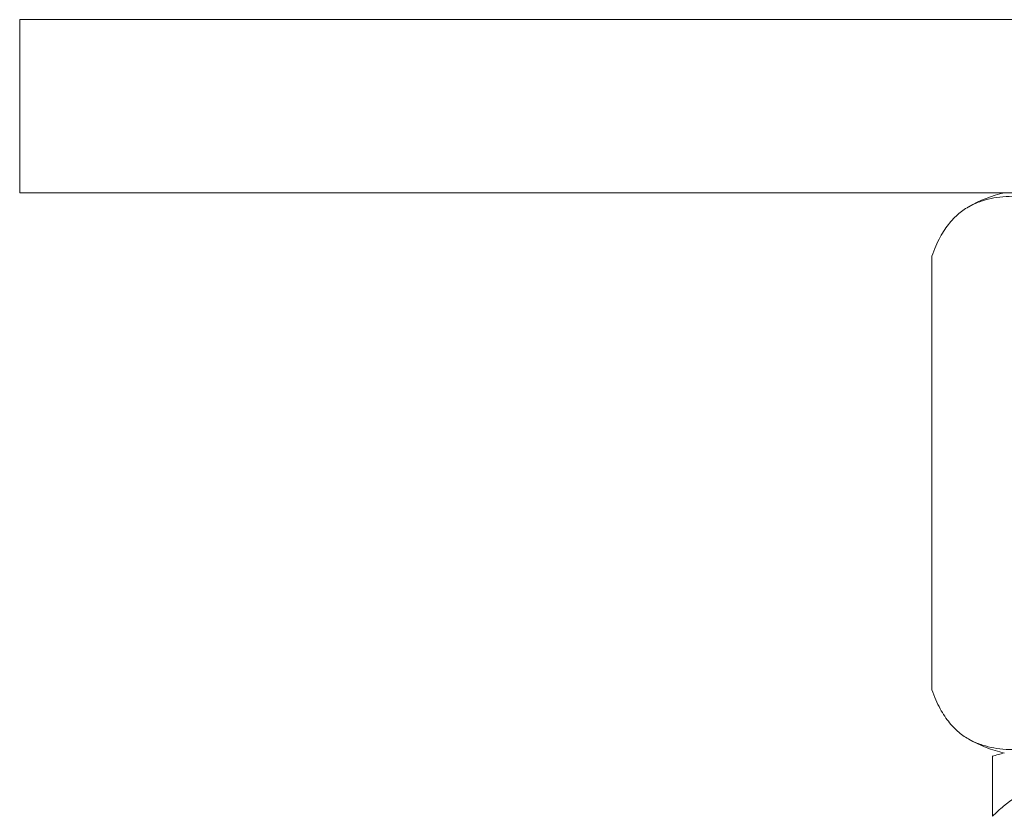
# Model space of a CAD drawing. Header units: millimetres. Extents: x 0 to 210, y 0 to 297.
# Tile 18 of 24: x 95 to 106, y 231 to 240. Entities that reach past the tile are written whole.
import ezdxf

# ---------------------------------------------------------------- set-up
doc = ezdxf.new("R2010")
doc.units = ezdxf.units.MM

msp = doc.modelspace()

# ---------------------------------------------------------------- linework, layer by layer
at = {"color": 179, "linetype": 'Continuous', "lineweight": 15}
for p, q in [((94.951, 240.041), (94.951, 238.041)), ((94.951, 240.041), (128.284, 240.041)), ((94.951, 238.041), (128.284, 238.041)), ((105.478, 237.309), (105.478, 232.305))]:
    msp.add_line(p, q, dxfattribs=at)
for centre, start, end in [((106.654, 236.564), 102.9485, 119.6472), ((106.654, 233.051), 240.3307, 257.0515), ((106.654, 230.097), 102.9485, 108.3965)]:
    msp.add_arc(centre, 1.516, start, end, dxfattribs=at)
for points, knots in [([(105.478, 237.309), (105.493, 237.349), (105.538, 237.472), (105.609, 237.595), (105.703, 237.722), (105.805, 237.821), (105.932, 237.901), (106.063, 237.953), (106.243, 237.996), (106.427, 238.007), (106.614, 237.994), (106.743, 237.97), (106.861, 237.933), (106.968, 237.883), (107.074, 237.81), (107.164, 237.724), (107.254, 237.605), (107.327, 237.481), (107.375, 237.353), (107.391, 237.309)], [0, 0, 0, 0, 0.028949, 0.088332, 0.118666, 0.182678, 0.247392, 0.313348, 0.379495, 0.519426, 0.589636, 0.659923, 0.713787, 0.767761, 0.8223, 0.877204, 0.907348, 0.968608, 1, 1, 1, 1]), ([(105.478, 232.305), (105.493, 232.265), (105.538, 232.143), (105.609, 232.02), (105.703, 231.892), (105.805, 231.794), (105.932, 231.713), (106.063, 231.661), (106.243, 231.619), (106.427, 231.608), (106.614, 231.621), (106.743, 231.644), (106.861, 231.681), (106.968, 231.732), (107.074, 231.804), (107.164, 231.891), (107.254, 232.009), (107.327, 232.134), (107.375, 232.262), (107.391, 232.305)], [0, 0, 0, 0, 0.028949, 0.088332, 0.118666, 0.182678, 0.247392, 0.313348, 0.379495, 0.519426, 0.589636, 0.659923, 0.713787, 0.767761, 0.8223, 0.877204, 0.907348, 0.968608, 1, 1, 1, 1]), ([(106.176, 230.843), (106.219, 230.883), (106.348, 231.005), (106.548, 231.128), (106.817, 231.256), (107.107, 231.354), (107.469, 231.435), (107.839, 231.487), (108.352, 231.529), (108.875, 231.54), (109.406, 231.527), (109.773, 231.504), (110.109, 231.467), (110.413, 231.416), (110.716, 231.344), (110.97, 231.257), (111.227, 231.139), (111.435, 231.014), (111.572, 230.886), (111.618, 230.843)], [0, 0, 0, 0, 0.028949, 0.088332, 0.118666, 0.182678, 0.247392, 0.313348, 0.379495, 0.519426, 0.589636, 0.659923, 0.713787, 0.767761, 0.8223, 0.877204, 0.907348, 0.968608, 1, 1, 1, 1]), ([(106.176, 231.535), (106.176, 231.531), (106.176, 231.524), (106.176, 231.455), (106.176, 231.343), (106.176, 231.227), (106.176, 231.079), (106.176, 230.949), (106.176, 230.861), (106.176, 230.843)], [0, 0, 0, 0, 0.257964, 0.517421, 0.647964, 0.779776, 0.876197, 0.974541, 1, 1, 1, 1])]:
    msp.add_open_spline(points, degree=3, knots=knots, dxfattribs=at)

doc.saveas('drawing.dxf')
